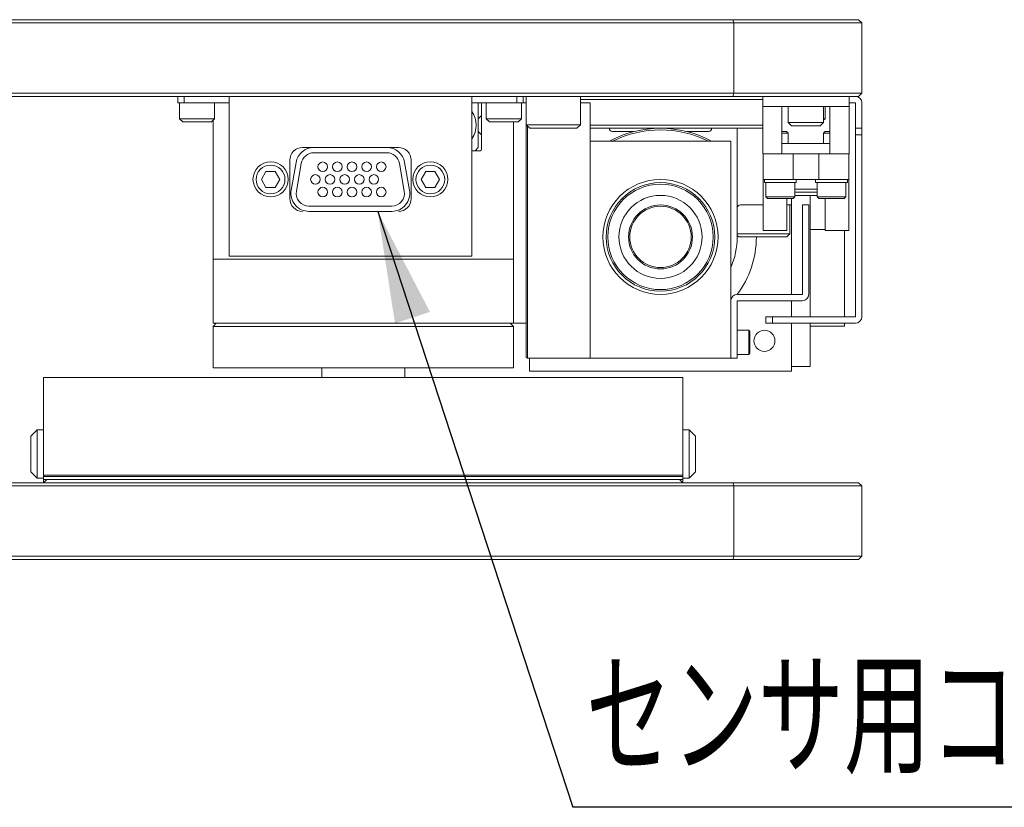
# Model space of a CAD drawing. Header units: millimetres. Extents: x 30 to 394, y 54 to 269.
# Tile 22 of 26: x 291 to 322, y 211 to 236. Entities that reach past the tile are written whole.
import ezdxf

# ---------------------------------------------------------------- set-up
doc = ezdxf.new("R2010")
doc.units = ezdxf.units.MM
doc.layers.add('TEXT', color=6, linetype='Continuous')
doc.styles.add('SLDTEXTSTYLE1', font='TXT', dxfattribs={"width": 0.7, "bigfont": 'bigfont'})
doc.styles.get("Standard").update_dxf_attribs({"font": 'txt', "bigfont": 'bigfont'})
doc.dimstyles.new('SLDDIMSTYLE3', dxfattribs={"dimtxt": 0.18, "dimasz": 3.5, "dimexe": 0, "dimexo": 0.0625, "dimgap": 0, "dimtad": 0, "dimtih": 1, "dimtoh": 1, "dimdec": 0, "dimrnd": 1e-09, "dimzin": 0, "dimdsep": 46, "dimtxsty": 'Standard', "dimsah": 1, "dimcen": 0.09, "dimadec": 0, "dimazin": 0, "dimtfac": 3.5, "dimtdec": 0, "dimtofl": 0, "dimtmove": 0, "dimatfit": 3, "dimfxl": 1, "dimfrac": 2, "dimtolj": 1, "dimtzin": 0, "dimarcsym": 0})

# ---------------------------------------------------------------- blocks, each defined once
blk = doc.blocks.new('SW_NOTE_0_20')
at = {"layer": 'TEXT', "color": 0}
blk.add_line((27.51, 0), (0, 0), dxfattribs=at)
at = {"layer": 'TEXT', "color": 0, "insert": (0.408, 4.548), "char_height": 3.5, "attachment_point": 1, "style": 'SLDTEXTSTYLE1'}
blk.add_mtext('センサ用コネクタ', dxfattribs=at)

msp = doc.modelspace()

# ---------------------------------------------------------------- linework, layer by layer
at = {"color": 0, "linetype": 'Continuous', "lineweight": 18}
for p, q in [((313.78529335, 235.9890431), (241.78529335, 235.9890431)), ((241.8267147, 236.0890431), (313.74387199, 236.0890431)), ((313.74387199, 236.0890431), (317.68529335, 236.0890431)), ((313.74387199, 236.0890431), (313.78529335, 235.9890431)), ((317.78529335, 235.9890431), (313.78529335, 235.9890431)), ((313.78529335, 233.7890431), (313.78529335, 235.9890431)), ((317.78529335, 235.9890431), (317.68529335, 236.0890431)), ((317.78529335, 235.9890431), (317.78529335, 233.7890431)), ((241.78529335, 233.7890431), (313.78529335, 233.7890431)), ((313.74387199, 233.6890431), (241.8267147, 233.6890431)), ((296.38529335, 233.4890431), (296.38529335, 233.6890431)), ((296.58529335, 233.6890431), (296.58529335, 233.4890431)), ((297.98529335, 233.6890431), (297.98529335, 233.4890431)), ((305.58529335, 233.6890431), (305.58529335, 233.4890431)), ((306.98529335, 233.4890431), (306.98529335, 233.6890431)), ((307.18529335, 233.6890431), (307.18529335, 233.4890431)), ((307.28529335, 232.80237643), (307.28529335, 233.6890431)), ((308.98529335, 232.80237643), (308.98529335, 233.6890431)), ((314.68529335, 233.5890431), (308.98529335, 233.5890431)), ((313.74387199, 233.6890431), (313.78529335, 233.7890431)), ((317.68529335, 233.6890431), (313.74387199, 233.6890431)), ((313.78529335, 233.7890431), (317.78529335, 233.7890431)), ((314.68529335, 233.3690431), (314.68529335, 233.6890431)), ((317.38529335, 233.3690431), (317.38529335, 233.6890431)), ((317.78529335, 233.7890431), (317.68529335, 233.6890431)), ((296.58529335, 233.4890431), (296.38529335, 233.4890431)), ((296.43529335, 233.4890431), (296.43529335, 232.9890431)), ((297.98529335, 233.4890431), (296.58529335, 233.4890431)), ((297.53529335, 232.9890431), (297.53529335, 233.4890431)), ((297.98529335, 233.4890431), (297.98529335, 228.8890431)), ((305.58529335, 233.4890431), (305.58529335, 228.8890431)), ((306.98529335, 233.4890431), (305.58529335, 233.4890431)), ((305.78529335, 232.0890431), (305.78529335, 233.4890431)), ((305.88529335, 233.4890431), (305.88529335, 232.0290431)), ((306.03529335, 233.4890431), (306.03529335, 232.9890431)), ((307.18529335, 233.4890431), (306.98529335, 233.4890431)), ((307.13529335, 232.9890431), (307.13529335, 233.4890431)), ((307.28529335, 233.4890431), (307.18529335, 233.4890431)), ((308.98529335, 233.4890431), (309.28529335, 233.4890431)), ((309.28529335, 233.4890431), (309.28529335, 225.4890431)), ((317.38529335, 233.3690431), (314.68529335, 233.3690431)), ((314.68529335, 232.2090431), (314.68529335, 233.3690431)), ((315.28529335, 233.3690431), (315.28529335, 232.2090431)), ((315.48529335, 233.3690431), (315.48529335, 232.8690431)), ((316.58529335, 232.8690431), (316.58529335, 233.3690431)), ((316.63529335, 232.9890431), (316.63529335, 233.3690431)), ((316.78529335, 232.2090431), (316.78529335, 233.3690431)), ((317.58529335, 233.4890431), (317.38529335, 233.4890431)), ((317.38529335, 232.2090431), (317.38529335, 233.3690431)), ((317.58529335, 232.6890431), (317.58529335, 233.4890431)), ((317.78529335, 232.6890431), (317.78529335, 233.4890431)), ((296.43529335, 232.9890431), (296.53529335, 232.8890431)), ((296.43529335, 232.9890431), (297.53529335, 232.9890431)), ((297.43529335, 232.8890431), (297.53529335, 232.9890431)), ((297.48529335, 232.9390431), (297.48529335, 228.5890431)), ((305.78529335, 232.9890431), (305.88529335, 233.0890431)), ((306.03529335, 232.9890431), (306.13529335, 232.8890431)), ((306.03529335, 232.9890431), (307.13529335, 232.9890431)), ((307.03529335, 232.8890431), (307.13529335, 232.9890431)), ((316.58529335, 232.9390431), (316.63529335, 232.9890431)), ((316.58529335, 232.9890431), (316.63529335, 232.9890431)), ((296.53529335, 232.8890431), (297.43529335, 232.8890431)), ((306.13529335, 232.8890431), (307.03529335, 232.8890431)), ((306.88529335, 228.5890431), (306.88529335, 232.8890431)), ((307.28529335, 232.80237643), (308.98529335, 232.80237643)), ((307.39862668, 232.6890431), (307.28529335, 232.80237643)), ((307.28529335, 232.80237643), (307.28529335, 226.5890431)), ((307.32529335, 232.76237643), (307.32529335, 225.4890431)), ((307.39862668, 232.6890431), (308.87196001, 232.6890431)), ((308.87196001, 232.6890431), (308.98529335, 232.80237643)), ((309.28529335, 232.7890431), (314.68529335, 232.7890431)), ((309.28529335, 232.6890431), (309.88529335, 232.6890431)), ((313.08529335, 232.6890431), (309.88529335, 232.6890431)), ((313.08529335, 232.6890431), (313.88529335, 232.6890431)), ((313.88529335, 230.18863647), (313.88529335, 232.6890431)), ((313.88529335, 232.6890431), (314.16862668, 232.6890431)), ((314.68529335, 232.6890431), (314.16862668, 232.6890431)), ((315.48529335, 232.8690431), (315.58529335, 232.7690431)), ((315.48529335, 232.8690431), (316.58529335, 232.8690431)), ((315.58529335, 232.7690431), (316.48529335, 232.7690431)), ((316.48529335, 232.7690431), (316.58529335, 232.8690431)), ((317.58529335, 232.6890431), (317.78529335, 232.6890431)), ((317.58529335, 232.4890431), (317.58529335, 232.6890431)), ((317.78529335, 232.6890431), (317.78529335, 232.4890431)), ((305.78529335, 232.5890431), (305.88529335, 232.4890431)), ((309.98529335, 232.5890431), (310.66675807, 232.5890431)), ((312.30382862, 232.5890431), (312.98529335, 232.5890431)), ((315.28529335, 232.5890431), (315.43009335, 232.5890431)), ((315.28529335, 232.5338431), (315.48529335, 232.5338431)), ((315.48529335, 232.5338431), (315.43009335, 232.5890431)), ((315.48529335, 232.2090431), (315.48529335, 232.5338431)), ((316.64049335, 232.5890431), (316.58529335, 232.5338431)), ((316.58529335, 232.5338431), (316.78529335, 232.5338431)), ((316.58529335, 232.2090431), (316.58529335, 232.5338431)), ((316.64049335, 232.5890431), (316.78529335, 232.5890431)), ((317.78529335, 232.4890431), (317.58529335, 232.4890431)), ((317.58529335, 232.4890431), (317.58529335, 226.7890431)), ((317.78529335, 232.4890431), (317.78529335, 226.7890431)), ((300.64034517, 232.0890431), (300.28529335, 232.0890431)), ((302.92224153, 232.0890431), (300.64034517, 232.0890431)), ((303.28529335, 232.0890431), (302.92224153, 232.0890431)), ((305.58529335, 231.9890431), (305.68529335, 231.9890431)), ((305.84529335, 231.9890431), (305.58529335, 231.9890431)), ((305.68529335, 231.9890431), (305.78529335, 232.0890431)), ((313.68529335, 232.2890431), (309.28529335, 232.2890431)), ((313.68529335, 232.2890431), (313.68529335, 225.4890431)), ((314.68529335, 231.8890431), (314.68529335, 232.2090431)), ((315.28529335, 232.2090431), (315.28529335, 231.8890431)), ((315.28529335, 232.2090431), (316.78529335, 232.2090431)), ((316.78529335, 231.8890431), (316.78529335, 232.2090431)), ((317.38529335, 231.8890431), (317.38529335, 232.2090431)), ((299.88529335, 231.6890431), (299.88529335, 230.4890431)), ((302.92224153, 231.9230431), (300.64034517, 231.9230431)), ((303.68529335, 230.4890431), (303.68529335, 231.6890431)), ((315.28529335, 231.8890431), (314.68529335, 231.8890431)), ((314.69529335, 231.8890431), (314.69529335, 231.0890431)), ((315.28529335, 231.8890431), (316.78529335, 231.8890431)), ((315.63529335, 231.0890431), (315.63529335, 231.8890431)), ((316.43529335, 231.8890431), (316.43529335, 231.0890431)), ((317.38529335, 231.8890431), (316.78529335, 231.8890431)), ((317.37529335, 231.0890431), (317.37529335, 231.8890431)), ((300.08294398, 231.62132797), (299.92989216, 230.75332797)), ((300.24642207, 231.59250237), (300.09337025, 230.72450237)), ((303.46921645, 230.72450237), (303.31616463, 231.59250237)), ((303.63269454, 230.75332797), (303.47964272, 231.62132797)), ((298.99661821, 231.0890431), (299.14095578, 231.3390431)), ((299.14095578, 230.8390431), (298.99661821, 231.0890431)), ((299.14095578, 231.3390431), (299.42963091, 231.3390431)), ((299.42963091, 231.3390431), (299.57396848, 231.0890431)), ((299.57396848, 231.0890431), (299.42963091, 230.8390431)), ((303.99661821, 231.0890431), (304.14095578, 231.3390431)), ((304.14095578, 230.8390431), (303.99661821, 231.0890431)), ((304.14095578, 231.3390431), (304.42963091, 231.3390431)), ((304.42963091, 231.3390431), (304.57396848, 231.0890431)), ((304.57396848, 231.0890431), (304.42963091, 230.8390431)), ((314.69529335, 231.0890431), (315.63529335, 231.0890431)), ((314.69529335, 231.0890431), (314.69529335, 229.4890431)), ((314.73529335, 231.0890431), (314.73529335, 230.9890431)), ((316.43529335, 231.0890431), (315.63529335, 231.0890431)), ((315.73529335, 230.9890431), (315.73529335, 231.0890431)), ((316.33529335, 231.0890431), (316.33529335, 230.9890431)), ((316.43529335, 231.0890431), (317.37529335, 231.0890431)), ((317.33529335, 230.9890431), (317.33529335, 231.0890431)), ((317.37529335, 229.4890431), (317.37529335, 231.0890431)), ((299.42963091, 230.8390431), (299.14095578, 230.8390431)), ((304.42963091, 230.8390431), (304.14095578, 230.8390431)), ((315.73529335, 230.9890431), (314.73529335, 230.9890431)), ((314.78529335, 230.9890431), (314.78529335, 230.5390431)), ((315.68529335, 230.5390431), (315.68529335, 230.9890431)), ((315.68529335, 230.7890431), (316.38529335, 230.7890431)), ((317.33529335, 230.9890431), (316.33529335, 230.9890431)), ((316.38529335, 230.5390431), (316.38529335, 230.9890431)), ((317.28529335, 230.5390431), (317.28529335, 230.9890431)), ((314.78529335, 230.5390431), (314.83529335, 230.4890431)), ((314.78529335, 230.5390431), (315.01029335, 230.5390431)), ((314.83529335, 230.4890431), (315.03529335, 230.4890431)), ((315.01029335, 230.5390431), (315.68529335, 230.5390431)), ((315.03529335, 230.4890431), (315.63529335, 230.4890431)), ((315.43529335, 229.4890431), (315.43529335, 230.4890431)), ((315.58529335, 230.4890431), (315.58529335, 230.28863647)), ((315.63529335, 230.4890431), (315.68529335, 230.5390431)), ((316.38529335, 230.6890431), (315.68529335, 230.6890431)), ((315.68529335, 230.5890431), (316.38529335, 230.5890431)), ((316.16529335, 226.7890431), (316.16529335, 230.5890431)), ((316.38529335, 230.5390431), (317.28529335, 230.5390431)), ((316.43529335, 230.4890431), (316.38529335, 230.5390431)), ((316.43529335, 230.4890431), (317.23529335, 230.4890431)), ((316.63529335, 230.4890431), (316.63529335, 229.4890431)), ((317.23529335, 230.4890431), (317.28529335, 230.5390431)), ((300.48729335, 230.2550431), (303.07529335, 230.2550431)), ((313.88529335, 230.18863647), (313.88529335, 229.2890431)), ((313.98529335, 230.28863647), (314.69529335, 230.28863647)), ((315.43529335, 230.28863647), (315.58529335, 230.28863647)), ((315.53529335, 229.38863647), (315.53529335, 230.28863647)), ((315.58529335, 230.28863647), (315.58529335, 227.4890431)), ((316.12529335, 230.2890431), (315.92529335, 230.2890431)), ((315.92529335, 230.2890431), (315.92529335, 227.4890431)), ((316.12529335, 230.2890431), (316.12529335, 227.4890431)), ((300.48729335, 230.0890431), (303.07529335, 230.0890431)), ((316.63529335, 229.5190431), (316.16529335, 229.5190431)), ((313.88529335, 229.38863647), (314.68529335, 229.38863647)), ((313.88529335, 229.33863647), (313.93529335, 229.28863647)), ((313.93529335, 229.28863647), (314.68529335, 229.28863647)), ((314.68529335, 229.38863647), (315.53529335, 229.38863647)), ((314.68529335, 229.28863647), (315.43529335, 229.28863647)), ((314.69529335, 229.4890431), (315.43529335, 229.4890431)), ((315.43529335, 229.28863647), (315.53529335, 229.38863647)), ((316.63529335, 229.4890431), (317.37529335, 229.4890431)), ((317.24529335, 226.7890431), (317.24529335, 229.4890431)), ((297.98529335, 228.8890431), (297.98529335, 228.6890431)), ((297.98529335, 228.6890431), (305.58529335, 228.6890431)), ((305.58529335, 228.8890431), (305.58529335, 228.6890431)), ((306.88529335, 228.5890431), (297.48529335, 228.5890431)), ((297.48529335, 228.5890431), (297.48529335, 226.5890431)), ((306.88529335, 228.5890431), (306.88529335, 226.5890431)), ((315.92529335, 227.4890431), (313.88529335, 227.4890431)), ((313.68529335, 227.2890431), (313.68529335, 225.4890431)), ((315.92529335, 227.2890431), (313.88529335, 227.2890431)), ((313.88529335, 227.2890431), (313.88529335, 225.4890431)), ((315.58529335, 227.2890431), (315.58529335, 226.7890431)), ((314.78529335, 226.5890431), (314.78529335, 226.7890431)), ((314.78529335, 226.7890431), (314.98529335, 226.7890431)), ((314.98529335, 226.7890431), (314.98529335, 226.5890431)), ((317.58529335, 226.7890431), (314.98529335, 226.7890431)), ((297.48529335, 226.4890431), (297.58529335, 226.5890431)), ((297.48529335, 226.5890431), (306.88529335, 226.5890431)), ((297.48529335, 225.1890431), (297.48529335, 226.4890431)), ((306.88529335, 226.4890431), (297.48529335, 226.4890431)), ((306.88529335, 226.4890431), (306.78529335, 226.5890431)), ((307.28529335, 226.5890431), (306.88529335, 226.5890431)), ((306.88529335, 225.1890431), (306.88529335, 226.4890431)), ((307.28529335, 225.5290431), (307.28529335, 226.5890431)), ((314.98529335, 226.5890431), (314.78529335, 226.5890431)), ((317.58529335, 226.5890431), (314.98529335, 226.5890431)), ((315.58529335, 226.5890431), (315.58529335, 225.0890431)), ((316.16529335, 225.2290431), (316.16529335, 226.5890431)), ((316.16529335, 226.4990431), (317.24529335, 226.4990431)), ((317.24529335, 226.4990431), (317.24529335, 226.5890431)), ((314.24529335, 226.3690431), (313.88529335, 226.3690431)), ((314.24529335, 225.6090431), (314.24529335, 226.3690431)), ((314.28529335, 226.3290431), (314.24529335, 226.3690431)), ((314.28529335, 225.6490431), (314.28529335, 226.3290431)), ((307.28529335, 225.5290431), (307.32529335, 225.4890431)), ((314.24529335, 225.6090431), (313.88529335, 225.6090431)), ((314.28529335, 225.6490431), (314.24529335, 225.6090431)), ((309.28529335, 225.4890431), (307.32529335, 225.4890431)), ((307.38529335, 225.4890431), (307.38529335, 225.0890431)), ((313.68529335, 225.4890431), (309.28529335, 225.4890431)), ((313.68529335, 225.4890431), (313.88529335, 225.4890431)), ((315.58529335, 225.2290431), (316.16529335, 225.2290431)), ((306.88529335, 225.1890431), (297.48529335, 225.1890431)), ((300.88529335, 225.1890431), (300.88529335, 224.8930431)), ((303.48529335, 224.8930431), (303.48529335, 225.1890431)), ((315.58529335, 225.0890431), (307.38529335, 225.0890431)), ((292.18529335, 224.8930431), (312.18529335, 224.8930431)), ((292.18529335, 224.8930431), (292.18529335, 221.8330431)), ((312.18529335, 221.8330431), (312.18529335, 224.8930431)), ((291.78529335, 223.0530431), (291.98529335, 223.2530431)), ((291.78529335, 221.9330431), (291.78529335, 223.0530431)), ((291.98529335, 221.7330431), (291.98529335, 223.2530431)), ((292.18529335, 223.2530431), (291.98529335, 223.2530431)), ((312.38529335, 223.2530431), (312.18529335, 223.2530431)), ((312.38529335, 221.7330431), (312.38529335, 223.2530431)), ((312.58529335, 223.0530431), (312.38529335, 223.2530431)), ((312.58529335, 221.9330431), (312.58529335, 223.0530431)), ((291.78529335, 221.9330431), (291.98529335, 221.7330431)), ((292.18529335, 221.8330431), (312.18529335, 221.8330431)), ((292.18529335, 221.7930431), (292.18529335, 221.8330431)), ((312.18529335, 221.8330431), (312.18529335, 221.7930431)), ((312.58529335, 221.9330431), (312.38529335, 221.7330431)), ((241.8267147, 221.5930431), (313.74387199, 221.5930431)), ((292.18529335, 221.7330431), (291.98529335, 221.7330431)), ((312.18529335, 221.7930431), (292.18529335, 221.7930431)), ((292.18529335, 221.6930431), (292.18529335, 221.7930431)), ((292.28529335, 221.6930431), (292.18529335, 221.5930431)), ((292.18529335, 221.6930431), (292.18529335, 221.5930431)), ((292.18529335, 221.6930431), (294.68529335, 221.6930431)), ((294.68529335, 221.6930431), (299.68529335, 221.6930431)), ((299.68529335, 221.6930431), (304.68529335, 221.6930431)), ((304.68529335, 221.6930431), (309.68529335, 221.6930431)), ((309.68529335, 221.6930431), (312.18529335, 221.6930431)), ((312.18529335, 221.5930431), (312.08529335, 221.6930431)), ((312.18529335, 221.6930431), (312.18529335, 221.7930431)), ((312.38529335, 221.7330431), (312.18529335, 221.7330431)), ((312.18529335, 221.6930431), (312.18529335, 221.5930431)), ((313.74387199, 221.5930431), (313.78529335, 221.4930431)), ((313.74387199, 221.5930431), (317.68529335, 221.5930431)), ((317.68529335, 221.5930431), (317.78529335, 221.4930431)), ((313.78529335, 221.4930431), (241.78529335, 221.4930431)), ((317.78529335, 221.4930431), (313.78529335, 221.4930431)), ((313.78529335, 219.2930431), (313.78529335, 221.4930431)), ((317.78529335, 221.4930431), (317.78529335, 219.2930431)), ((241.78529335, 219.2930431), (313.78529335, 219.2930431)), ((313.74387199, 219.1930431), (241.8267147, 219.1930431)), ((313.78529335, 219.2930431), (313.74387199, 219.1930431)), ((317.68529335, 219.1930431), (313.74387199, 219.1930431)), ((313.78529335, 219.2930431), (317.78529335, 219.2930431)), ((317.68529335, 219.1930431), (317.78529335, 219.2930431))]:
    msp.add_line(p, q, dxfattribs=at)
for centre, radius in [((299.28529335, 231.0890431), 0.55), ((299.28529335, 231.0890431), 0.45), ((300.91729335, 231.4850431), 0.15), ((301.37529335, 231.4850431), 0.15), ((301.83129335, 231.4850431), 0.15), ((302.28929335, 231.4850431), 0.15), ((302.74729335, 231.4850431), 0.15), ((304.28529335, 231.0890431), 0.55), ((304.28529335, 231.0890431), 0.45), ((300.68929335, 231.0890431), 0.15), ((301.14529335, 231.0890431), 0.15), ((301.60329335, 231.0890431), 0.15), ((302.06129335, 231.0890431), 0.15), ((302.51729335, 231.0890431), 0.15), ((311.48529335, 229.2890431), 1.8), ((300.91729335, 230.6930431), 0.15), ((301.37529335, 230.6930431), 0.15), ((301.83129335, 230.6930431), 0.15), ((302.28929335, 230.6930431), 0.15), ((302.74729335, 230.6930431), 0.15), ((314.73798454, 226.0363519), 0.33)]:
    msp.add_circle(centre, radius, dxfattribs=at)
for centre, radius, start, end in [((317.58529335, 233.4890431), 0.2, 0, 90), ((304.95529335, 232.7890431), 0.76, 325.990758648, 34.009241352), ((309.98529335, 232.6890431), 0.1, 180, 270), ((311.48529335, 229.2890431), 3.4, 61.927513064, 118.072486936), ((311.48529335, 229.2890431), 3.35, 63.575607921, 116.424392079), ((312.98529335, 232.6890431), 0.1, 270, 0), ((300.28529335, 231.6890431), 0.4, 90, 180), ((300.64034517, 231.5230431), 0.566, 90, 170), ((302.92224153, 231.5230431), 0.566, 10, 90), ((303.28529335, 231.6890431), 0.4, 0, 90), ((305.84529335, 232.0290431), 0.04, 270, 0), ((300.64034517, 231.5230431), 0.4, 90, 170), ((302.92224153, 231.5230431), 0.4, 10, 90), ((300.48729335, 230.6550431), 0.566, 170, 270), ((303.07529335, 230.6550431), 0.566, 270, 10), ((311.48529335, 229.2890431), 1.7, 90, 270), ((311.48529335, 229.2890431), 1.65, 90, 270), ((311.48529335, 229.2890431), 1.7, 270, 90), ((311.48529335, 229.2890431), 1.65, 270, 90), ((300.28529335, 230.4890431), 0.4, 180, 270), ((300.48729335, 230.6550431), 0.4, 170, 270), ((303.07529335, 230.6550431), 0.4, 270, 10), ((303.28529335, 230.4890431), 0.4, 270, 0), ((311.48529335, 229.2890431), 1.3, 90, 270), ((311.48529335, 229.2890431), 1.3, 270, 90), ((311.48529335, 229.2890431), 1, 0, 180), ((311.48529335, 229.2890431), 0.96, 0, 180), ((313.98529335, 230.18863647), 0.1, 90, 180), ((311.48529335, 229.2890431), 1, 180, 0), ((311.48529335, 229.2890431), 0.96, 180, 0), ((311.48529335, 229.2890431), 2.4, 336.443535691, 0), ((311.48529335, 229.2890431), 3, 323.130102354, 359.992233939), ((313.88529335, 227.2890431), 0.2, 90, 180), ((315.92529335, 227.4890431), 0.2, 270, 0), ((317.58529335, 226.7890431), 0.2, 270, 0)]:
    msp.add_arc(centre, radius, start, end, dxfattribs=at)

# ---------------------------------------------------------------- block references
at = {"layer": 'TEXT', "color": 0}
msp.add_blockref('SW_NOTE_0_20', (308.73787529, 211.43533507), dxfattribs=at)

# ---------------------------------------------------------------- leaders
msp.add_leader([(302.63731315, 230.0890431), (308.73787529, 211.43533507)], dimstyle='SLDDIMSTYLE3', dxfattribs=at)

doc.saveas('drawing.dxf')
